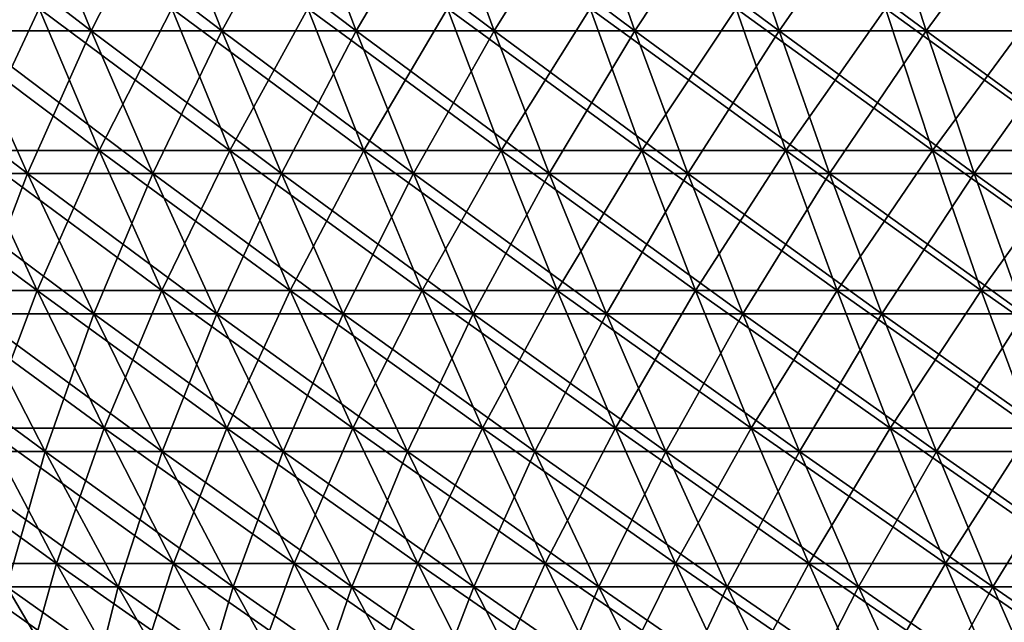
# Model space of a CAD drawing. Header units: millimetres. Extents: x -250 to 250, y 3898 to 4150.
# Tile 87 of 256: x -144 to -108, y 3997 to 4019. Entities that reach past the tile are written whole.
import ezdxf

# ---------------------------------------------------------------- set-up
doc = ezdxf.new("R2010")
doc.units = ezdxf.units.MM
doc.header["$LTSCALE"] = 5.599365
for name, color, linetype in [('2', 7, 'CONTINUOUS'), ('3', 7, 'CONTINUOUS'), ('4', 7, 'CONTINUOUS'), ('5', 7, 'CONTINUOUS')]:
    doc.layers.add(name, color=color, linetype=linetype)

msp = doc.modelspace()

# ---------------------------------------------------------------- linework, layer by layer
at = {"layer": '2', "color": 251, "linetype": 'Continuous', "true_color": 0x504f50}
for points in [[(-143.702, 4019.611, -157.634), (-146.178, 4014.332, -150.751), (-148.488, 4019.611, -153.133), (-143.702, 4019.611, -157.634)], [(-141.467, 4014.332, -155.181), (-146.178, 4014.332, -150.751), (-143.702, 4019.611, -157.634), (-141.467, 4014.332, -155.181)], [(-138.779, 4019.611, -161.984), (-141.467, 4014.332, -155.181), (-143.702, 4019.611, -157.634), (-138.779, 4019.611, -161.984)], [(-136.621, 4014.332, -159.464), (-141.467, 4014.332, -155.181), (-138.779, 4019.611, -161.984), (-136.621, 4014.332, -159.464)], [(-133.725, 4019.611, -166.181), (-136.621, 4014.332, -159.464), (-138.779, 4019.611, -161.984), (-133.725, 4019.611, -166.181)], [(-131.645, 4014.332, -163.596), (-136.621, 4014.332, -159.464), (-133.725, 4019.611, -166.181), (-131.645, 4014.332, -163.596)], [(-128.544, 4019.611, -170.22), (-131.645, 4014.332, -163.596), (-133.725, 4019.611, -166.181), (-128.544, 4019.611, -170.22)], [(-126.545, 4014.332, -167.572), (-131.645, 4014.332, -163.596), (-128.544, 4019.611, -170.22), (-126.545, 4014.332, -167.572)], [(-123.241, 4019.611, -174.098), (-126.545, 4014.332, -167.572), (-128.544, 4019.611, -170.22), (-123.241, 4019.611, -174.098)], [(-121.324, 4014.332, -171.39), (-126.545, 4014.332, -167.572), (-123.241, 4019.611, -174.098), (-121.324, 4014.332, -171.39)], [(-117.822, 4019.611, -177.811), (-121.324, 4014.332, -171.39), (-123.241, 4019.611, -174.098), (-117.822, 4019.611, -177.811)], [(-115.989, 4014.332, -175.045), (-121.324, 4014.332, -171.39), (-117.822, 4019.611, -177.811), (-115.989, 4014.332, -175.045)], [(-112.29, 4019.611, -181.355), (-115.989, 4014.332, -175.045), (-117.822, 4019.611, -177.811), (-112.29, 4019.611, -181.355)], [(-110.543, 4014.332, -178.534), (-115.989, 4014.332, -175.045), (-112.29, 4019.611, -181.355), (-110.543, 4014.332, -178.534)], [(-106.652, 4019.611, -184.727), (-110.543, 4014.332, -178.534), (-112.29, 4019.611, -181.355), (-106.652, 4019.611, -184.727)], [(-104.993, 4014.332, -181.853), (-110.543, 4014.332, -178.534), (-106.652, 4019.611, -184.727), (-104.993, 4014.332, -181.853)], [(-143.778, 4009.137, -148.276), (-148.276, 4009.137, -143.778), (-146.178, 4014.332, -150.751), (-143.778, 4009.137, -148.276)], [(-141.467, 4014.332, -155.181), (-143.778, 4009.137, -148.276), (-146.178, 4014.332, -150.751), (-141.467, 4014.332, -155.181)], [(-139.143, 4009.137, -152.633), (-143.778, 4009.137, -148.276), (-141.467, 4014.332, -155.181), (-139.143, 4009.137, -152.633)], [(-136.621, 4014.332, -159.464), (-139.143, 4009.137, -152.633), (-141.467, 4014.332, -155.181), (-136.621, 4014.332, -159.464)], [(-134.377, 4009.137, -156.845), (-139.143, 4009.137, -152.633), (-136.621, 4014.332, -159.464), (-134.377, 4009.137, -156.845)], [(-131.645, 4014.332, -163.596), (-134.377, 4009.137, -156.845), (-136.621, 4014.332, -159.464), (-131.645, 4014.332, -163.596)], [(-129.483, 4009.137, -160.909), (-134.377, 4009.137, -156.845), (-131.645, 4014.332, -163.596), (-129.483, 4009.137, -160.909)], [(-126.545, 4014.332, -167.572), (-129.483, 4009.137, -160.909), (-131.645, 4014.332, -163.596), (-126.545, 4014.332, -167.572)], [(-124.467, 4009.137, -164.82), (-129.483, 4009.137, -160.909), (-126.545, 4014.332, -167.572), (-124.467, 4009.137, -164.82)], [(-121.324, 4014.332, -171.39), (-124.467, 4009.137, -164.82), (-126.545, 4014.332, -167.572), (-121.324, 4014.332, -171.39)], [(-119.332, 4009.137, -168.575), (-124.467, 4009.137, -164.82), (-121.324, 4014.332, -171.39), (-119.332, 4009.137, -168.575)], [(-115.989, 4014.332, -175.045), (-119.332, 4009.137, -168.575), (-121.324, 4014.332, -171.39), (-115.989, 4014.332, -175.045)], [(-114.084, 4009.137, -172.17), (-119.332, 4009.137, -168.575), (-115.989, 4014.332, -175.045), (-114.084, 4009.137, -172.17)], [(-110.543, 4014.332, -178.534), (-114.084, 4009.137, -172.17), (-115.989, 4014.332, -175.045), (-110.543, 4014.332, -178.534)], [(-108.728, 4009.137, -175.602), (-114.084, 4009.137, -172.17), (-110.543, 4014.332, -178.534), (-108.728, 4009.137, -175.602)], [(-104.993, 4014.332, -181.853), (-108.728, 4009.137, -175.602), (-110.543, 4014.332, -178.534), (-104.993, 4014.332, -181.853)], [(-103.269, 4009.137, -178.867), (-108.728, 4009.137, -175.602), (-104.993, 4014.332, -181.853), (-103.269, 4009.137, -178.867)], [(-143.778, 4009.137, -148.276), (-145.708, 4004.03, -141.287), (-148.276, 4009.137, -143.778), (-143.778, 4009.137, -148.276)], [(-141.287, 4004.03, -145.708), (-145.708, 4004.03, -141.287), (-143.778, 4009.137, -148.276), (-141.287, 4004.03, -145.708)], [(-139.143, 4009.137, -152.633), (-141.287, 4004.03, -145.708), (-143.778, 4009.137, -148.276), (-139.143, 4009.137, -152.633)], [(-136.733, 4004.03, -149.989), (-141.287, 4004.03, -145.708), (-139.143, 4009.137, -152.633), (-136.733, 4004.03, -149.989)], [(-134.377, 4009.137, -156.845), (-136.733, 4004.03, -149.989), (-139.143, 4009.137, -152.633), (-134.377, 4009.137, -156.845)], [(-132.05, 4004.03, -154.129), (-136.733, 4004.03, -149.989), (-134.377, 4009.137, -156.845), (-132.05, 4004.03, -154.129)], [(-129.483, 4009.137, -160.909), (-132.05, 4004.03, -154.129), (-134.377, 4009.137, -156.845), (-129.483, 4009.137, -160.909)], [(-127.241, 4004.03, -158.122), (-132.05, 4004.03, -154.129), (-129.483, 4009.137, -160.909), (-127.241, 4004.03, -158.122)], [(-124.467, 4009.137, -164.82), (-127.241, 4004.03, -158.122), (-129.483, 4009.137, -160.909), (-124.467, 4009.137, -164.82)], [(-122.311, 4004.03, -161.966), (-127.241, 4004.03, -158.122), (-124.467, 4009.137, -164.82), (-122.311, 4004.03, -161.966)], [(-119.332, 4009.137, -168.575), (-122.311, 4004.03, -161.966), (-124.467, 4009.137, -164.82), (-119.332, 4009.137, -168.575)], [(-117.265, 4004.03, -165.655), (-122.311, 4004.03, -161.966), (-119.332, 4009.137, -168.575), (-117.265, 4004.03, -165.655)], [(-114.084, 4009.137, -172.17), (-117.265, 4004.03, -165.655), (-119.332, 4009.137, -168.575), (-114.084, 4009.137, -172.17)], [(-112.108, 4004.03, -169.188), (-117.265, 4004.03, -165.655), (-114.084, 4009.137, -172.17), (-112.108, 4004.03, -169.188)], [(-108.728, 4009.137, -175.602), (-112.108, 4004.03, -169.188), (-114.084, 4009.137, -172.17), (-108.728, 4009.137, -175.602)], [(-106.845, 4004.03, -172.56), (-112.108, 4004.03, -169.188), (-108.728, 4009.137, -175.602), (-106.845, 4004.03, -172.56)], [(-103.269, 4009.137, -178.867), (-106.845, 4004.03, -172.56), (-108.728, 4009.137, -175.602), (-103.269, 4009.137, -178.867)], [(-143.049, 3999.014, -138.709), (-147.253, 3999.014, -134.238), (-145.708, 4004.03, -141.287), (-143.049, 3999.014, -138.709)], [(-141.287, 4004.03, -145.708), (-143.049, 3999.014, -138.709), (-145.708, 4004.03, -141.287), (-141.287, 4004.03, -145.708)], [(-138.709, 3999.014, -143.049), (-143.049, 3999.014, -138.709), (-141.287, 4004.03, -145.708), (-138.709, 3999.014, -143.049)], [(-136.733, 4004.03, -149.989), (-138.709, 3999.014, -143.049), (-141.287, 4004.03, -145.708), (-136.733, 4004.03, -149.989)], [(-134.238, 3999.014, -147.253), (-138.709, 3999.014, -143.049), (-136.733, 4004.03, -149.989), (-134.238, 3999.014, -147.253)], [(-132.05, 4004.03, -154.129), (-134.238, 3999.014, -147.253), (-136.733, 4004.03, -149.989), (-132.05, 4004.03, -154.129)], [(-129.64, 3999.014, -151.317), (-134.238, 3999.014, -147.253), (-132.05, 4004.03, -154.129), (-129.64, 3999.014, -151.317)], [(-127.241, 4004.03, -158.122), (-129.64, 3999.014, -151.317), (-132.05, 4004.03, -154.129), (-127.241, 4004.03, -158.122)], [(-124.919, 3999.014, -155.237), (-129.64, 3999.014, -151.317), (-127.241, 4004.03, -158.122), (-124.919, 3999.014, -155.237)], [(-122.311, 4004.03, -161.966), (-124.919, 3999.014, -155.237), (-127.241, 4004.03, -158.122), (-122.311, 4004.03, -161.966)], [(-120.079, 3999.014, -159.01), (-124.919, 3999.014, -155.237), (-122.311, 4004.03, -161.966), (-120.079, 3999.014, -159.01)], [(-117.265, 4004.03, -165.655), (-120.079, 3999.014, -159.01), (-122.311, 4004.03, -161.966), (-117.265, 4004.03, -165.655)], [(-115.125, 3999.014, -162.633), (-120.079, 3999.014, -159.01), (-117.265, 4004.03, -165.655), (-115.125, 3999.014, -162.633)], [(-112.108, 4004.03, -169.188), (-115.125, 3999.014, -162.633), (-117.265, 4004.03, -165.655), (-112.108, 4004.03, -169.188)], [(-110.062, 3999.014, -166.101), (-115.125, 3999.014, -162.633), (-112.108, 4004.03, -169.188), (-110.062, 3999.014, -166.101)], [(-106.845, 4004.03, -172.56), (-110.062, 3999.014, -166.101), (-112.108, 4004.03, -169.188), (-106.845, 4004.03, -172.56)], [(-104.895, 3999.014, -169.412), (-110.062, 3999.014, -166.101), (-106.845, 4004.03, -172.56), (-104.895, 3999.014, -169.412)], [(-143.049, 3999.014, -138.709), (-144.424, 3994.092, -131.66), (-147.253, 3999.014, -134.238), (-143.049, 3999.014, -138.709)], [(-140.301, 3994.092, -136.045), (-144.424, 3994.092, -131.66), (-143.049, 3999.014, -138.709), (-140.301, 3994.092, -136.045)], [(-138.709, 3999.014, -143.049), (-140.301, 3994.092, -136.045), (-143.049, 3999.014, -138.709), (-138.709, 3999.014, -143.049)], [(-136.045, 3994.092, -140.301), (-140.301, 3994.092, -136.045), (-138.709, 3999.014, -143.049), (-136.045, 3994.092, -140.301)], [(-134.238, 3999.014, -147.253), (-136.045, 3994.092, -140.301), (-138.709, 3999.014, -143.049), (-134.238, 3999.014, -147.253)], [(-131.66, 3994.092, -144.424), (-136.045, 3994.092, -140.301), (-134.238, 3999.014, -147.253), (-131.66, 3994.092, -144.424)], [(-129.64, 3999.014, -151.317), (-131.66, 3994.092, -144.424), (-134.238, 3999.014, -147.253), (-129.64, 3999.014, -151.317)], [(-127.15, 3994.092, -148.41), (-131.66, 3994.092, -144.424), (-129.64, 3999.014, -151.317), (-127.15, 3994.092, -148.41)], [(-124.919, 3999.014, -155.237), (-127.15, 3994.092, -148.41), (-129.64, 3999.014, -151.317), (-124.919, 3999.014, -155.237)], [(-122.519, 3994.092, -152.255), (-127.15, 3994.092, -148.41), (-124.919, 3999.014, -155.237), (-122.519, 3994.092, -152.255)], [(-120.079, 3999.014, -159.01), (-122.519, 3994.092, -152.255), (-124.919, 3999.014, -155.237), (-120.079, 3999.014, -159.01)], [(-117.773, 3994.092, -155.956), (-122.519, 3994.092, -152.255), (-120.079, 3999.014, -159.01), (-117.773, 3994.092, -155.956)], [(-115.125, 3999.014, -162.633), (-117.773, 3994.092, -155.956), (-120.079, 3999.014, -159.01), (-115.125, 3999.014, -162.633)], [(-112.914, 3994.092, -159.509), (-117.773, 3994.092, -155.956), (-115.125, 3999.014, -162.633), (-112.914, 3994.092, -159.509)], [(-110.062, 3999.014, -166.101), (-112.914, 3994.092, -159.509), (-115.125, 3999.014, -162.633), (-110.062, 3999.014, -166.101)], [(-107.948, 3994.092, -162.91), (-112.914, 3994.092, -159.509), (-110.062, 3999.014, -166.101), (-107.948, 3994.092, -162.91)], [(-104.895, 3999.014, -169.412), (-107.948, 3994.092, -162.91), (-110.062, 3999.014, -166.101), (-104.895, 3999.014, -169.412)], [(-102.88, 3994.092, -166.158), (-107.948, 3994.092, -162.91), (-104.895, 3999.014, -169.412), (-102.88, 3994.092, -166.158)]]:
    msp.add_3dface(points, dxfattribs=at)
at = {"layer": '3', "color": 251, "linetype": 'Continuous', "true_color": 0x504f50}
for points in [[(-146.178, 4014.332, 150.751), (-141.467, 4014.332, 155.181), (-148.488, 4019.611, 153.133), (-146.178, 4014.332, 150.751)], [(-148.488, 4019.611, 153.133), (-141.467, 4014.332, 155.181), (-143.702, 4019.611, 157.634), (-148.488, 4019.611, 153.133)], [(-141.467, 4014.332, 155.181), (-136.621, 4014.332, 159.464), (-143.702, 4019.611, 157.634), (-141.467, 4014.332, 155.181)], [(-143.702, 4019.611, 157.634), (-136.621, 4014.332, 159.464), (-138.779, 4019.611, 161.984), (-143.702, 4019.611, 157.634)], [(-136.621, 4014.332, 159.464), (-131.645, 4014.332, 163.596), (-138.779, 4019.611, 161.984), (-136.621, 4014.332, 159.464)], [(-138.779, 4019.611, 161.984), (-131.645, 4014.332, 163.596), (-133.725, 4019.611, 166.181), (-138.779, 4019.611, 161.984)], [(-131.645, 4014.332, 163.596), (-126.545, 4014.332, 167.572), (-133.725, 4019.611, 166.181), (-131.645, 4014.332, 163.596)], [(-133.725, 4019.611, 166.181), (-126.545, 4014.332, 167.572), (-128.544, 4019.611, 170.22), (-133.725, 4019.611, 166.181)], [(-126.545, 4014.332, 167.572), (-121.324, 4014.332, 171.39), (-128.544, 4019.611, 170.22), (-126.545, 4014.332, 167.572)], [(-128.544, 4019.611, 170.22), (-121.324, 4014.332, 171.39), (-123.241, 4019.611, 174.098), (-128.544, 4019.611, 170.22)], [(-121.324, 4014.332, 171.39), (-115.989, 4014.332, 175.045), (-123.241, 4019.611, 174.098), (-121.324, 4014.332, 171.39)], [(-123.241, 4019.611, 174.098), (-115.989, 4014.332, 175.045), (-117.822, 4019.611, 177.811), (-123.241, 4019.611, 174.098)], [(-115.989, 4014.332, 175.045), (-110.543, 4014.332, 178.534), (-117.822, 4019.611, 177.811), (-115.989, 4014.332, 175.045)], [(-117.822, 4019.611, 177.811), (-110.543, 4014.332, 178.534), (-112.29, 4019.611, 181.355), (-117.822, 4019.611, 177.811)], [(-110.543, 4014.332, 178.534), (-104.993, 4014.332, 181.853), (-112.29, 4019.611, 181.355), (-110.543, 4014.332, 178.534)], [(-112.29, 4019.611, 181.355), (-104.993, 4014.332, 181.853), (-106.652, 4019.611, 184.727), (-112.29, 4019.611, 181.355)], [(-148.276, 4009.137, 143.778), (-143.778, 4009.137, 148.276), (-150.751, 4014.332, 146.178), (-148.276, 4009.137, 143.778)], [(-150.751, 4014.332, 146.178), (-143.778, 4009.137, 148.276), (-146.178, 4014.332, 150.751), (-150.751, 4014.332, 146.178)], [(-143.778, 4009.137, 148.276), (-139.143, 4009.137, 152.633), (-146.178, 4014.332, 150.751), (-143.778, 4009.137, 148.276)], [(-146.178, 4014.332, 150.751), (-139.143, 4009.137, 152.633), (-141.467, 4014.332, 155.181), (-146.178, 4014.332, 150.751)], [(-139.143, 4009.137, 152.633), (-134.377, 4009.137, 156.845), (-141.467, 4014.332, 155.181), (-139.143, 4009.137, 152.633)], [(-141.467, 4014.332, 155.181), (-134.377, 4009.137, 156.845), (-136.621, 4014.332, 159.464), (-141.467, 4014.332, 155.181)], [(-134.377, 4009.137, 156.845), (-129.483, 4009.137, 160.909), (-136.621, 4014.332, 159.464), (-134.377, 4009.137, 156.845)], [(-136.621, 4014.332, 159.464), (-129.483, 4009.137, 160.909), (-131.645, 4014.332, 163.596), (-136.621, 4014.332, 159.464)], [(-129.483, 4009.137, 160.909), (-124.467, 4009.137, 164.82), (-131.645, 4014.332, 163.596), (-129.483, 4009.137, 160.909)], [(-131.645, 4014.332, 163.596), (-124.467, 4009.137, 164.82), (-126.545, 4014.332, 167.572), (-131.645, 4014.332, 163.596)], [(-124.467, 4009.137, 164.82), (-119.332, 4009.137, 168.575), (-126.545, 4014.332, 167.572), (-124.467, 4009.137, 164.82)], [(-126.545, 4014.332, 167.572), (-119.332, 4009.137, 168.575), (-121.324, 4014.332, 171.39), (-126.545, 4014.332, 167.572)], [(-119.332, 4009.137, 168.575), (-114.084, 4009.137, 172.17), (-121.324, 4014.332, 171.39), (-119.332, 4009.137, 168.575)], [(-121.324, 4014.332, 171.39), (-114.084, 4009.137, 172.17), (-115.989, 4014.332, 175.045), (-121.324, 4014.332, 171.39)], [(-114.084, 4009.137, 172.17), (-108.728, 4009.137, 175.602), (-115.989, 4014.332, 175.045), (-114.084, 4009.137, 172.17)], [(-115.989, 4014.332, 175.045), (-108.728, 4009.137, 175.602), (-110.543, 4014.332, 178.534), (-115.989, 4014.332, 175.045)], [(-108.728, 4009.137, 175.602), (-103.269, 4009.137, 178.867), (-110.543, 4014.332, 178.534), (-108.728, 4009.137, 175.602)], [(-110.543, 4014.332, 178.534), (-103.269, 4009.137, 178.867), (-104.993, 4014.332, 181.853), (-110.543, 4014.332, 178.534)], [(-145.708, 4004.03, 141.287), (-141.287, 4004.03, 145.708), (-148.276, 4009.137, 143.778), (-145.708, 4004.03, 141.287)], [(-148.276, 4009.137, 143.778), (-141.287, 4004.03, 145.708), (-143.778, 4009.137, 148.276), (-148.276, 4009.137, 143.778)], [(-141.287, 4004.03, 145.708), (-136.733, 4004.03, 149.989), (-143.778, 4009.137, 148.276), (-141.287, 4004.03, 145.708)], [(-143.778, 4009.137, 148.276), (-136.733, 4004.03, 149.989), (-139.143, 4009.137, 152.633), (-143.778, 4009.137, 148.276)], [(-136.733, 4004.03, 149.989), (-132.05, 4004.03, 154.129), (-139.143, 4009.137, 152.633), (-136.733, 4004.03, 149.989)], [(-139.143, 4009.137, 152.633), (-132.05, 4004.03, 154.129), (-134.377, 4009.137, 156.845), (-139.143, 4009.137, 152.633)], [(-132.05, 4004.03, 154.129), (-127.241, 4004.03, 158.122), (-134.377, 4009.137, 156.845), (-132.05, 4004.03, 154.129)], [(-134.377, 4009.137, 156.845), (-127.241, 4004.03, 158.122), (-129.483, 4009.137, 160.909), (-134.377, 4009.137, 156.845)], [(-127.241, 4004.03, 158.122), (-122.311, 4004.03, 161.966), (-129.483, 4009.137, 160.909), (-127.241, 4004.03, 158.122)], [(-129.483, 4009.137, 160.909), (-122.311, 4004.03, 161.966), (-124.467, 4009.137, 164.82), (-129.483, 4009.137, 160.909)], [(-122.311, 4004.03, 161.966), (-117.265, 4004.03, 165.655), (-124.467, 4009.137, 164.82), (-122.311, 4004.03, 161.966)], [(-124.467, 4009.137, 164.82), (-117.265, 4004.03, 165.655), (-119.332, 4009.137, 168.575), (-124.467, 4009.137, 164.82)], [(-117.265, 4004.03, 165.655), (-112.108, 4004.03, 169.188), (-119.332, 4009.137, 168.575), (-117.265, 4004.03, 165.655)], [(-119.332, 4009.137, 168.575), (-112.108, 4004.03, 169.188), (-114.084, 4009.137, 172.17), (-119.332, 4009.137, 168.575)], [(-112.108, 4004.03, 169.188), (-106.845, 4004.03, 172.56), (-114.084, 4009.137, 172.17), (-112.108, 4004.03, 169.188)], [(-114.084, 4009.137, 172.17), (-106.845, 4004.03, 172.56), (-108.728, 4009.137, 175.602), (-114.084, 4009.137, 172.17)], [(-106.845, 4004.03, 172.56), (-101.48, 4004.03, 175.769), (-108.728, 4009.137, 175.602), (-106.845, 4004.03, 172.56)], [(-108.728, 4009.137, 175.602), (-101.48, 4004.03, 175.769), (-103.269, 4009.137, 178.867), (-108.728, 4009.137, 175.602)], [(-147.253, 3999.014, 134.238), (-143.049, 3999.014, 138.709), (-149.989, 4004.03, 136.733), (-147.253, 3999.014, 134.238)], [(-149.989, 4004.03, 136.733), (-143.049, 3999.014, 138.709), (-145.708, 4004.03, 141.287), (-149.989, 4004.03, 136.733)], [(-143.049, 3999.014, 138.709), (-138.709, 3999.014, 143.049), (-145.708, 4004.03, 141.287), (-143.049, 3999.014, 138.709)], [(-145.708, 4004.03, 141.287), (-138.709, 3999.014, 143.049), (-141.287, 4004.03, 145.708), (-145.708, 4004.03, 141.287)], [(-138.709, 3999.014, 143.049), (-134.238, 3999.014, 147.253), (-141.287, 4004.03, 145.708), (-138.709, 3999.014, 143.049)], [(-141.287, 4004.03, 145.708), (-134.238, 3999.014, 147.253), (-136.733, 4004.03, 149.989), (-141.287, 4004.03, 145.708)], [(-134.238, 3999.014, 147.253), (-129.64, 3999.014, 151.317), (-136.733, 4004.03, 149.989), (-134.238, 3999.014, 147.253)], [(-136.733, 4004.03, 149.989), (-129.64, 3999.014, 151.317), (-132.05, 4004.03, 154.129), (-136.733, 4004.03, 149.989)], [(-129.64, 3999.014, 151.317), (-124.919, 3999.014, 155.237), (-132.05, 4004.03, 154.129), (-129.64, 3999.014, 151.317)], [(-132.05, 4004.03, 154.129), (-124.919, 3999.014, 155.237), (-127.241, 4004.03, 158.122), (-132.05, 4004.03, 154.129)], [(-124.919, 3999.014, 155.237), (-120.079, 3999.014, 159.01), (-127.241, 4004.03, 158.122), (-124.919, 3999.014, 155.237)], [(-127.241, 4004.03, 158.122), (-120.079, 3999.014, 159.01), (-122.311, 4004.03, 161.966), (-127.241, 4004.03, 158.122)], [(-120.079, 3999.014, 159.01), (-115.125, 3999.014, 162.633), (-122.311, 4004.03, 161.966), (-120.079, 3999.014, 159.01)], [(-122.311, 4004.03, 161.966), (-115.125, 3999.014, 162.633), (-117.265, 4004.03, 165.655), (-122.311, 4004.03, 161.966)], [(-115.125, 3999.014, 162.633), (-110.062, 3999.014, 166.101), (-117.265, 4004.03, 165.655), (-115.125, 3999.014, 162.633)], [(-117.265, 4004.03, 165.655), (-110.062, 3999.014, 166.101), (-112.108, 4004.03, 169.188), (-117.265, 4004.03, 165.655)], [(-110.062, 3999.014, 166.101), (-104.895, 3999.014, 169.412), (-112.108, 4004.03, 169.188), (-110.062, 3999.014, 166.101)], [(-112.108, 4004.03, 169.188), (-104.895, 3999.014, 169.412), (-106.845, 4004.03, 172.56), (-112.108, 4004.03, 169.188)], [(-144.424, 3994.092, 131.66), (-140.301, 3994.092, 136.045), (-147.253, 3999.014, 134.238), (-144.424, 3994.092, 131.66)], [(-147.253, 3999.014, 134.238), (-140.301, 3994.092, 136.045), (-143.049, 3999.014, 138.709), (-147.253, 3999.014, 134.238)], [(-140.301, 3994.092, 136.045), (-136.045, 3994.092, 140.301), (-143.049, 3999.014, 138.709), (-140.301, 3994.092, 136.045)], [(-143.049, 3999.014, 138.709), (-136.045, 3994.092, 140.301), (-138.709, 3999.014, 143.049), (-143.049, 3999.014, 138.709)], [(-136.045, 3994.092, 140.301), (-131.66, 3994.092, 144.424), (-138.709, 3999.014, 143.049), (-136.045, 3994.092, 140.301)], [(-138.709, 3999.014, 143.049), (-131.66, 3994.092, 144.424), (-134.238, 3999.014, 147.253), (-138.709, 3999.014, 143.049)], [(-131.66, 3994.092, 144.424), (-127.15, 3994.092, 148.41), (-134.238, 3999.014, 147.253), (-131.66, 3994.092, 144.424)], [(-134.238, 3999.014, 147.253), (-127.15, 3994.092, 148.41), (-129.64, 3999.014, 151.317), (-134.238, 3999.014, 147.253)], [(-127.15, 3994.092, 148.41), (-122.519, 3994.092, 152.255), (-129.64, 3999.014, 151.317), (-127.15, 3994.092, 148.41)], [(-129.64, 3999.014, 151.317), (-122.519, 3994.092, 152.255), (-124.919, 3999.014, 155.237), (-129.64, 3999.014, 151.317)], [(-122.519, 3994.092, 152.255), (-117.773, 3994.092, 155.956), (-124.919, 3999.014, 155.237), (-122.519, 3994.092, 152.255)], [(-124.919, 3999.014, 155.237), (-117.773, 3994.092, 155.956), (-120.079, 3999.014, 159.01), (-124.919, 3999.014, 155.237)], [(-117.773, 3994.092, 155.956), (-112.914, 3994.092, 159.509), (-120.079, 3999.014, 159.01), (-117.773, 3994.092, 155.956)], [(-120.079, 3999.014, 159.01), (-112.914, 3994.092, 159.509), (-115.125, 3999.014, 162.633), (-120.079, 3999.014, 159.01)], [(-112.914, 3994.092, 159.509), (-107.948, 3994.092, 162.91), (-115.125, 3999.014, 162.633), (-112.914, 3994.092, 159.509)], [(-115.125, 3999.014, 162.633), (-107.948, 3994.092, 162.91), (-110.062, 3999.014, 166.101), (-115.125, 3999.014, 162.633)], [(-107.948, 3994.092, 162.91), (-102.88, 3994.092, 166.158), (-110.062, 3999.014, 166.101), (-107.948, 3994.092, 162.91)], [(-110.062, 3999.014, 166.101), (-102.88, 3994.092, 166.158), (-104.895, 3999.014, 169.412), (-110.062, 3999.014, 166.101)]]:
    msp.add_3dface(points, dxfattribs=at)
at = {"layer": '4', "color": 155, "linetype": 'Continuous', "true_color": 0x4a708c}
for points in [[(-143.965, 4024.147, 157.922), (-146.491, 4018.772, 151.074), (-148.759, 4024.147, 153.413), (-143.965, 4024.147, 157.922)], [(-141.769, 4018.772, 155.514), (-146.491, 4018.772, 151.074), (-143.965, 4024.147, 157.922), (-141.769, 4018.772, 155.514)], [(-139.033, 4024.147, 162.28), (-141.769, 4018.772, 155.514), (-143.965, 4024.147, 157.922), (-139.033, 4024.147, 162.28)], [(-136.913, 4018.772, 159.806), (-141.769, 4018.772, 155.514), (-139.033, 4024.147, 162.28), (-136.913, 4018.772, 159.806)], [(-133.97, 4024.147, 166.485), (-136.913, 4018.772, 159.806), (-139.033, 4024.147, 162.28), (-133.97, 4024.147, 166.485)], [(-131.927, 4018.772, 163.946), (-136.913, 4018.772, 159.806), (-133.97, 4024.147, 166.485), (-131.927, 4018.772, 163.946)], [(-128.779, 4024.147, 170.531), (-131.927, 4018.772, 163.946), (-133.97, 4024.147, 166.485), (-128.779, 4024.147, 170.531)], [(-126.816, 4018.772, 167.931), (-131.927, 4018.772, 163.946), (-128.779, 4024.147, 170.531), (-126.816, 4018.772, 167.931)], [(-123.467, 4024.147, 174.416), (-126.816, 4018.772, 167.931), (-128.779, 4024.147, 170.531), (-123.467, 4024.147, 174.416)], [(-121.584, 4018.772, 171.757), (-126.816, 4018.772, 167.931), (-123.467, 4024.147, 174.416), (-121.584, 4018.772, 171.757)], [(-118.037, 4024.147, 178.136), (-121.584, 4018.772, 171.757), (-123.467, 4024.147, 174.416), (-118.037, 4024.147, 178.136)], [(-116.237, 4018.772, 175.42), (-121.584, 4018.772, 171.757), (-118.037, 4024.147, 178.136), (-116.237, 4018.772, 175.42)], [(-112.495, 4024.147, 181.686), (-116.237, 4018.772, 175.42), (-118.037, 4024.147, 178.136), (-112.495, 4024.147, 181.686)], [(-110.78, 4018.772, 178.916), (-116.237, 4018.772, 175.42), (-112.495, 4024.147, 181.686), (-110.78, 4018.772, 178.916)], [(-106.847, 4024.147, 185.064), (-110.78, 4018.772, 178.916), (-112.495, 4024.147, 181.686), (-106.847, 4024.147, 185.064)], [(-105.218, 4018.772, 182.243), (-110.78, 4018.772, 178.916), (-106.847, 4024.147, 185.064), (-105.218, 4018.772, 182.243)], [(-144.129, 4013.481, 148.638), (-148.638, 4013.481, 144.129), (-146.491, 4018.772, 151.074), (-144.129, 4013.481, 148.638)], [(-141.769, 4018.772, 155.514), (-144.129, 4013.481, 148.638), (-146.491, 4018.772, 151.074), (-141.769, 4018.772, 155.514)], [(-139.483, 4013.481, 153.006), (-144.129, 4013.481, 148.638), (-141.769, 4018.772, 155.514), (-139.483, 4013.481, 153.006)], [(-136.913, 4018.772, 159.806), (-139.483, 4013.481, 153.006), (-141.769, 4018.772, 155.514), (-136.913, 4018.772, 159.806)], [(-134.705, 4013.481, 157.229), (-139.483, 4013.481, 153.006), (-136.913, 4018.772, 159.806), (-134.705, 4013.481, 157.229)], [(-131.927, 4018.772, 163.946), (-134.705, 4013.481, 157.229), (-136.913, 4018.772, 159.806), (-131.927, 4018.772, 163.946)], [(-129.8, 4013.481, 161.302), (-134.705, 4013.481, 157.229), (-131.927, 4018.772, 163.946), (-129.8, 4013.481, 161.302)], [(-126.816, 4018.772, 167.931), (-129.8, 4013.481, 161.302), (-131.927, 4018.772, 163.946), (-126.816, 4018.772, 167.931)], [(-124.771, 4013.481, 165.223), (-129.8, 4013.481, 161.302), (-126.816, 4018.772, 167.931), (-124.771, 4013.481, 165.223)], [(-121.584, 4018.772, 171.757), (-124.771, 4013.481, 165.223), (-126.816, 4018.772, 167.931), (-121.584, 4018.772, 171.757)], [(-119.624, 4013.481, 168.987), (-124.771, 4013.481, 165.223), (-121.584, 4018.772, 171.757), (-119.624, 4013.481, 168.987)], [(-116.237, 4018.772, 175.42), (-119.624, 4013.481, 168.987), (-121.584, 4018.772, 171.757), (-116.237, 4018.772, 175.42)], [(-114.363, 4013.481, 172.591), (-119.624, 4013.481, 168.987), (-116.237, 4018.772, 175.42), (-114.363, 4013.481, 172.591)], [(-110.78, 4018.772, 178.916), (-114.363, 4013.481, 172.591), (-116.237, 4018.772, 175.42), (-110.78, 4018.772, 178.916)], [(-108.994, 4013.481, 176.031), (-114.363, 4013.481, 172.591), (-110.78, 4018.772, 178.916), (-108.994, 4013.481, 176.031)], [(-105.218, 4018.772, 182.243), (-108.994, 4013.481, 176.031), (-110.78, 4018.772, 178.916), (-105.218, 4018.772, 182.243)], [(-103.521, 4013.481, 179.304), (-108.994, 4013.481, 176.031), (-105.218, 4018.772, 182.243), (-103.521, 4013.481, 179.304)], [(-144.129, 4013.481, 148.638), (-146.106, 4008.277, 141.674), (-148.638, 4013.481, 144.129), (-144.129, 4013.481, 148.638)], [(-141.674, 4008.277, 146.106), (-146.106, 4008.277, 141.674), (-144.129, 4013.481, 148.638), (-141.674, 4008.277, 146.106)], [(-139.483, 4013.481, 153.006), (-141.674, 4008.277, 146.106), (-144.129, 4013.481, 148.638), (-139.483, 4013.481, 153.006)], [(-137.108, 4008.277, 150.4), (-141.674, 4008.277, 146.106), (-139.483, 4013.481, 153.006), (-137.108, 4008.277, 150.4)], [(-134.705, 4013.481, 157.229), (-137.108, 4008.277, 150.4), (-139.483, 4013.481, 153.006), (-134.705, 4013.481, 157.229)], [(-132.411, 4008.277, 154.551), (-137.108, 4008.277, 150.4), (-134.705, 4013.481, 157.229), (-132.411, 4008.277, 154.551)], [(-129.8, 4013.481, 161.302), (-132.411, 4008.277, 154.551), (-134.705, 4013.481, 157.229), (-129.8, 4013.481, 161.302)], [(-127.589, 4008.277, 158.555), (-132.411, 4008.277, 154.551), (-129.8, 4013.481, 161.302), (-127.589, 4008.277, 158.555)], [(-124.771, 4013.481, 165.223), (-127.589, 4008.277, 158.555), (-129.8, 4013.481, 161.302), (-124.771, 4013.481, 165.223)], [(-122.646, 4008.277, 162.409), (-127.589, 4008.277, 158.555), (-124.771, 4013.481, 165.223), (-122.646, 4008.277, 162.409)], [(-119.624, 4013.481, 168.987), (-122.646, 4008.277, 162.409), (-124.771, 4013.481, 165.223), (-119.624, 4013.481, 168.987)], [(-117.586, 4008.277, 166.109), (-122.646, 4008.277, 162.409), (-119.624, 4013.481, 168.987), (-117.586, 4008.277, 166.109)], [(-114.363, 4013.481, 172.591), (-117.586, 4008.277, 166.109), (-119.624, 4013.481, 168.987), (-114.363, 4013.481, 172.591)], [(-112.415, 4008.277, 169.651), (-117.586, 4008.277, 166.109), (-114.363, 4013.481, 172.591), (-112.415, 4008.277, 169.651)], [(-108.994, 4013.481, 176.031), (-112.415, 4008.277, 169.651), (-114.363, 4013.481, 172.591), (-108.994, 4013.481, 176.031)], [(-107.137, 4008.277, 173.033), (-112.415, 4008.277, 169.651), (-108.994, 4013.481, 176.031), (-107.137, 4008.277, 173.033)], [(-103.521, 4013.481, 179.304), (-107.137, 4008.277, 173.033), (-108.994, 4013.481, 176.031), (-103.521, 4013.481, 179.304)], [(-143.481, 4003.165, 139.128), (-147.697, 4003.165, 134.644), (-146.106, 4008.277, 141.674), (-143.481, 4003.165, 139.128)], [(-141.674, 4008.277, 146.106), (-143.481, 4003.165, 139.128), (-146.106, 4008.277, 141.674), (-141.674, 4008.277, 146.106)], [(-139.128, 4003.165, 143.481), (-143.481, 4003.165, 139.128), (-141.674, 4008.277, 146.106), (-139.128, 4003.165, 143.481)], [(-137.108, 4008.277, 150.4), (-139.128, 4003.165, 143.481), (-141.674, 4008.277, 146.106), (-137.108, 4008.277, 150.4)], [(-134.644, 4003.165, 147.697), (-139.128, 4003.165, 143.481), (-137.108, 4008.277, 150.4), (-134.644, 4003.165, 147.697)], [(-132.411, 4008.277, 154.551), (-134.644, 4003.165, 147.697), (-137.108, 4008.277, 150.4), (-132.411, 4008.277, 154.551)], [(-130.032, 4003.165, 151.774), (-134.644, 4003.165, 147.697), (-132.411, 4008.277, 154.551), (-130.032, 4003.165, 151.774)], [(-127.589, 4008.277, 158.555), (-130.032, 4003.165, 151.774), (-132.411, 4008.277, 154.551), (-127.589, 4008.277, 158.555)], [(-125.296, 4003.165, 155.706), (-130.032, 4003.165, 151.774), (-127.589, 4008.277, 158.555), (-125.296, 4003.165, 155.706)], [(-122.646, 4008.277, 162.409), (-125.296, 4003.165, 155.706), (-127.589, 4008.277, 158.555), (-122.646, 4008.277, 162.409)], [(-120.442, 4003.165, 159.491), (-125.296, 4003.165, 155.706), (-122.646, 4008.277, 162.409), (-120.442, 4003.165, 159.491)], [(-117.586, 4008.277, 166.109), (-120.442, 4003.165, 159.491), (-122.646, 4008.277, 162.409), (-117.586, 4008.277, 166.109)], [(-115.473, 4003.165, 163.124), (-120.442, 4003.165, 159.491), (-117.586, 4008.277, 166.109), (-115.473, 4003.165, 163.124)], [(-112.415, 4008.277, 169.651), (-115.473, 4003.165, 163.124), (-117.586, 4008.277, 166.109), (-112.415, 4008.277, 169.651)], [(-110.395, 4003.165, 166.603), (-115.473, 4003.165, 163.124), (-112.415, 4008.277, 169.651), (-110.395, 4003.165, 166.603)], [(-107.137, 4008.277, 173.033), (-110.395, 4003.165, 166.603), (-112.415, 4008.277, 169.651), (-107.137, 4008.277, 173.033)], [(-105.212, 4003.165, 169.923), (-110.395, 4003.165, 166.603), (-107.137, 4008.277, 173.033), (-105.212, 4003.165, 169.923)], [(-143.481, 4003.165, 139.128), (-144.9, 3998.147, 132.094), (-147.697, 4003.165, 134.644), (-143.481, 4003.165, 139.128)], [(-140.763, 3998.147, 136.493), (-144.9, 3998.147, 132.094), (-143.481, 4003.165, 139.128), (-140.763, 3998.147, 136.493)], [(-139.128, 4003.165, 143.481), (-140.763, 3998.147, 136.493), (-143.481, 4003.165, 139.128), (-139.128, 4003.165, 143.481)], [(-136.493, 3998.147, 140.763), (-140.763, 3998.147, 136.493), (-139.128, 4003.165, 143.481), (-136.493, 3998.147, 140.763)], [(-134.644, 4003.165, 147.697), (-136.493, 3998.147, 140.763), (-139.128, 4003.165, 143.481), (-134.644, 4003.165, 147.697)], [(-132.094, 3998.147, 144.9), (-136.493, 3998.147, 140.763), (-134.644, 4003.165, 147.697), (-132.094, 3998.147, 144.9)], [(-130.032, 4003.165, 151.774), (-132.094, 3998.147, 144.9), (-134.644, 4003.165, 147.697), (-130.032, 4003.165, 151.774)], [(-127.569, 3998.147, 148.899), (-132.094, 3998.147, 144.9), (-130.032, 4003.165, 151.774), (-127.569, 3998.147, 148.899)], [(-125.296, 4003.165, 155.706), (-127.569, 3998.147, 148.899), (-130.032, 4003.165, 151.774), (-125.296, 4003.165, 155.706)], [(-122.923, 3998.147, 152.757), (-127.569, 3998.147, 148.899), (-125.296, 4003.165, 155.706), (-122.923, 3998.147, 152.757)], [(-120.442, 4003.165, 159.491), (-122.923, 3998.147, 152.757), (-125.296, 4003.165, 155.706), (-120.442, 4003.165, 159.491)], [(-118.16, 3998.147, 156.47), (-122.923, 3998.147, 152.757), (-120.442, 4003.165, 159.491), (-118.16, 3998.147, 156.47)], [(-115.473, 4003.165, 163.124), (-118.16, 3998.147, 156.47), (-120.442, 4003.165, 159.491), (-115.473, 4003.165, 163.124)], [(-113.286, 3998.147, 160.034), (-118.16, 3998.147, 156.47), (-115.473, 4003.165, 163.124), (-113.286, 3998.147, 160.034)], [(-110.395, 4003.165, 166.603), (-113.286, 3998.147, 160.034), (-115.473, 4003.165, 163.124), (-110.395, 4003.165, 166.603)], [(-108.304, 3998.147, 163.447), (-113.286, 3998.147, 160.034), (-110.395, 4003.165, 166.603), (-108.304, 3998.147, 163.447)], [(-105.212, 4003.165, 169.923), (-108.304, 3998.147, 163.447), (-110.395, 4003.165, 166.603), (-105.212, 4003.165, 169.923)], [(-103.219, 3998.147, 166.705), (-108.304, 3998.147, 163.447), (-105.212, 4003.165, 169.923), (-103.219, 3998.147, 166.705)], [(-142.009, 3993.226, 129.458), (-145.928, 3993.226, 125.024), (-144.9, 3998.147, 132.094), (-142.009, 3993.226, 129.458)], [(-140.763, 3998.147, 136.493), (-142.009, 3993.226, 129.458), (-144.9, 3998.147, 132.094), (-140.763, 3998.147, 136.493)], [(-137.955, 3993.226, 133.77), (-142.009, 3993.226, 129.458), (-140.763, 3998.147, 136.493), (-137.955, 3993.226, 133.77)], [(-136.493, 3998.147, 140.763), (-137.955, 3993.226, 133.77), (-140.763, 3998.147, 136.493), (-136.493, 3998.147, 140.763)], [(-133.77, 3993.226, 137.955), (-137.955, 3993.226, 133.77), (-136.493, 3998.147, 140.763), (-133.77, 3993.226, 137.955)], [(-132.094, 3998.147, 144.9), (-133.77, 3993.226, 137.955), (-136.493, 3998.147, 140.763), (-132.094, 3998.147, 144.9)], [(-129.458, 3993.226, 142.009), (-133.77, 3993.226, 137.955), (-132.094, 3998.147, 144.9), (-129.458, 3993.226, 142.009)], [(-127.569, 3998.147, 148.899), (-129.458, 3993.226, 142.009), (-132.094, 3998.147, 144.9), (-127.569, 3998.147, 148.899)], [(-125.024, 3993.226, 145.928), (-129.458, 3993.226, 142.009), (-127.569, 3998.147, 148.899), (-125.024, 3993.226, 145.928)], [(-122.923, 3998.147, 152.757), (-125.024, 3993.226, 145.928), (-127.569, 3998.147, 148.899), (-122.923, 3998.147, 152.757)], [(-120.471, 3993.226, 149.709), (-125.024, 3993.226, 145.928), (-122.923, 3998.147, 152.757), (-120.471, 3993.226, 149.709)], [(-118.16, 3998.147, 156.47), (-120.471, 3993.226, 149.709), (-122.923, 3998.147, 152.757), (-118.16, 3998.147, 156.47)], [(-115.803, 3993.226, 153.348), (-120.471, 3993.226, 149.709), (-118.16, 3998.147, 156.47), (-115.803, 3993.226, 153.348)], [(-113.286, 3998.147, 160.034), (-115.803, 3993.226, 153.348), (-118.16, 3998.147, 156.47), (-113.286, 3998.147, 160.034)], [(-111.026, 3993.226, 156.842), (-115.803, 3993.226, 153.348), (-113.286, 3998.147, 160.034), (-111.026, 3993.226, 156.842)], [(-108.304, 3998.147, 163.447), (-111.026, 3993.226, 156.842), (-113.286, 3998.147, 160.034), (-108.304, 3998.147, 163.447)], [(-106.143, 3993.226, 160.186), (-111.026, 3993.226, 156.842), (-108.304, 3998.147, 163.447), (-106.143, 3993.226, 160.186)], [(-103.219, 3998.147, 166.705), (-106.143, 3993.226, 160.186), (-108.304, 3998.147, 163.447), (-103.219, 3998.147, 166.705)]]:
    msp.add_3dface(points, dxfattribs=at)
at = {"layer": '5', "color": 155, "linetype": 'Continuous', "true_color": 0x4a708c}
for points in [[(-146.491, 4018.772, -151.074), (-141.769, 4018.772, -155.514), (-148.759, 4024.147, -153.413), (-146.491, 4018.772, -151.074)], [(-148.759, 4024.147, -153.413), (-141.769, 4018.772, -155.514), (-143.965, 4024.147, -157.922), (-148.759, 4024.147, -153.413)], [(-141.769, 4018.772, -155.514), (-136.913, 4018.772, -159.806), (-143.965, 4024.147, -157.922), (-141.769, 4018.772, -155.514)], [(-143.965, 4024.147, -157.922), (-136.913, 4018.772, -159.806), (-139.033, 4024.147, -162.28), (-143.965, 4024.147, -157.922)], [(-136.913, 4018.772, -159.806), (-131.927, 4018.772, -163.946), (-139.033, 4024.147, -162.28), (-136.913, 4018.772, -159.806)], [(-139.033, 4024.147, -162.28), (-131.927, 4018.772, -163.946), (-133.97, 4024.147, -166.485), (-139.033, 4024.147, -162.28)], [(-131.927, 4018.772, -163.946), (-126.816, 4018.772, -167.931), (-133.97, 4024.147, -166.485), (-131.927, 4018.772, -163.946)], [(-133.97, 4024.147, -166.485), (-126.816, 4018.772, -167.931), (-128.779, 4024.147, -170.531), (-133.97, 4024.147, -166.485)], [(-126.816, 4018.772, -167.931), (-121.584, 4018.772, -171.757), (-128.779, 4024.147, -170.531), (-126.816, 4018.772, -167.931)], [(-128.779, 4024.147, -170.531), (-121.584, 4018.772, -171.757), (-123.467, 4024.147, -174.416), (-128.779, 4024.147, -170.531)], [(-121.584, 4018.772, -171.757), (-116.237, 4018.772, -175.42), (-123.467, 4024.147, -174.416), (-121.584, 4018.772, -171.757)], [(-123.467, 4024.147, -174.416), (-116.237, 4018.772, -175.42), (-118.037, 4024.147, -178.136), (-123.467, 4024.147, -174.416)], [(-116.237, 4018.772, -175.42), (-110.78, 4018.772, -178.916), (-118.037, 4024.147, -178.136), (-116.237, 4018.772, -175.42)], [(-118.037, 4024.147, -178.136), (-110.78, 4018.772, -178.916), (-112.495, 4024.147, -181.686), (-118.037, 4024.147, -178.136)], [(-110.78, 4018.772, -178.916), (-105.218, 4018.772, -182.243), (-112.495, 4024.147, -181.686), (-110.78, 4018.772, -178.916)], [(-112.495, 4024.147, -181.686), (-105.218, 4018.772, -182.243), (-106.847, 4024.147, -185.064), (-112.495, 4024.147, -181.686)], [(-148.638, 4013.481, -144.129), (-144.129, 4013.481, -148.638), (-151.074, 4018.772, -146.491), (-148.638, 4013.481, -144.129)], [(-151.074, 4018.772, -146.491), (-144.129, 4013.481, -148.638), (-146.491, 4018.772, -151.074), (-151.074, 4018.772, -146.491)], [(-144.129, 4013.481, -148.638), (-139.483, 4013.481, -153.006), (-146.491, 4018.772, -151.074), (-144.129, 4013.481, -148.638)], [(-146.491, 4018.772, -151.074), (-139.483, 4013.481, -153.006), (-141.769, 4018.772, -155.514), (-146.491, 4018.772, -151.074)], [(-139.483, 4013.481, -153.006), (-134.705, 4013.481, -157.229), (-141.769, 4018.772, -155.514), (-139.483, 4013.481, -153.006)], [(-141.769, 4018.772, -155.514), (-134.705, 4013.481, -157.229), (-136.913, 4018.772, -159.806), (-141.769, 4018.772, -155.514)], [(-134.705, 4013.481, -157.229), (-129.8, 4013.481, -161.302), (-136.913, 4018.772, -159.806), (-134.705, 4013.481, -157.229)], [(-136.913, 4018.772, -159.806), (-129.8, 4013.481, -161.302), (-131.927, 4018.772, -163.946), (-136.913, 4018.772, -159.806)], [(-129.8, 4013.481, -161.302), (-124.771, 4013.481, -165.223), (-131.927, 4018.772, -163.946), (-129.8, 4013.481, -161.302)], [(-131.927, 4018.772, -163.946), (-124.771, 4013.481, -165.223), (-126.816, 4018.772, -167.931), (-131.927, 4018.772, -163.946)], [(-124.771, 4013.481, -165.223), (-119.624, 4013.481, -168.987), (-126.816, 4018.772, -167.931), (-124.771, 4013.481, -165.223)], [(-126.816, 4018.772, -167.931), (-119.624, 4013.481, -168.987), (-121.584, 4018.772, -171.757), (-126.816, 4018.772, -167.931)], [(-119.624, 4013.481, -168.987), (-114.363, 4013.481, -172.591), (-121.584, 4018.772, -171.757), (-119.624, 4013.481, -168.987)], [(-121.584, 4018.772, -171.757), (-114.363, 4013.481, -172.591), (-116.237, 4018.772, -175.42), (-121.584, 4018.772, -171.757)], [(-114.363, 4013.481, -172.591), (-108.994, 4013.481, -176.031), (-116.237, 4018.772, -175.42), (-114.363, 4013.481, -172.591)], [(-116.237, 4018.772, -175.42), (-108.994, 4013.481, -176.031), (-110.78, 4018.772, -178.916), (-116.237, 4018.772, -175.42)], [(-108.994, 4013.481, -176.031), (-103.521, 4013.481, -179.304), (-110.78, 4018.772, -178.916), (-108.994, 4013.481, -176.031)], [(-110.78, 4018.772, -178.916), (-103.521, 4013.481, -179.304), (-105.218, 4018.772, -182.243), (-110.78, 4018.772, -178.916)], [(-146.106, 4008.277, -141.674), (-141.674, 4008.277, -146.106), (-148.638, 4013.481, -144.129), (-146.106, 4008.277, -141.674)], [(-148.638, 4013.481, -144.129), (-141.674, 4008.277, -146.106), (-144.129, 4013.481, -148.638), (-148.638, 4013.481, -144.129)], [(-141.674, 4008.277, -146.106), (-137.108, 4008.277, -150.4), (-144.129, 4013.481, -148.638), (-141.674, 4008.277, -146.106)], [(-144.129, 4013.481, -148.638), (-137.108, 4008.277, -150.4), (-139.483, 4013.481, -153.006), (-144.129, 4013.481, -148.638)], [(-137.108, 4008.277, -150.4), (-132.411, 4008.277, -154.551), (-139.483, 4013.481, -153.006), (-137.108, 4008.277, -150.4)], [(-139.483, 4013.481, -153.006), (-132.411, 4008.277, -154.551), (-134.705, 4013.481, -157.229), (-139.483, 4013.481, -153.006)], [(-132.411, 4008.277, -154.551), (-127.589, 4008.277, -158.555), (-134.705, 4013.481, -157.229), (-132.411, 4008.277, -154.551)], [(-134.705, 4013.481, -157.229), (-127.589, 4008.277, -158.555), (-129.8, 4013.481, -161.302), (-134.705, 4013.481, -157.229)], [(-127.589, 4008.277, -158.555), (-122.646, 4008.277, -162.409), (-129.8, 4013.481, -161.302), (-127.589, 4008.277, -158.555)], [(-129.8, 4013.481, -161.302), (-122.646, 4008.277, -162.409), (-124.771, 4013.481, -165.223), (-129.8, 4013.481, -161.302)], [(-122.646, 4008.277, -162.409), (-117.586, 4008.277, -166.109), (-124.771, 4013.481, -165.223), (-122.646, 4008.277, -162.409)], [(-124.771, 4013.481, -165.223), (-117.586, 4008.277, -166.109), (-119.624, 4013.481, -168.987), (-124.771, 4013.481, -165.223)], [(-117.586, 4008.277, -166.109), (-112.415, 4008.277, -169.651), (-119.624, 4013.481, -168.987), (-117.586, 4008.277, -166.109)], [(-119.624, 4013.481, -168.987), (-112.415, 4008.277, -169.651), (-114.363, 4013.481, -172.591), (-119.624, 4013.481, -168.987)], [(-112.415, 4008.277, -169.651), (-107.137, 4008.277, -173.033), (-114.363, 4013.481, -172.591), (-112.415, 4008.277, -169.651)], [(-114.363, 4013.481, -172.591), (-107.137, 4008.277, -173.033), (-108.994, 4013.481, -176.031), (-114.363, 4013.481, -172.591)], [(-107.137, 4008.277, -173.033), (-101.758, 4008.277, -176.25), (-108.994, 4013.481, -176.031), (-107.137, 4008.277, -173.033)], [(-108.994, 4013.481, -176.031), (-101.758, 4008.277, -176.25), (-103.521, 4013.481, -179.304), (-108.994, 4013.481, -176.031)], [(-147.697, 4003.165, -134.644), (-143.481, 4003.165, -139.128), (-150.4, 4008.277, -137.108), (-147.697, 4003.165, -134.644)], [(-150.4, 4008.277, -137.108), (-143.481, 4003.165, -139.128), (-146.106, 4008.277, -141.674), (-150.4, 4008.277, -137.108)], [(-143.481, 4003.165, -139.128), (-139.128, 4003.165, -143.481), (-146.106, 4008.277, -141.674), (-143.481, 4003.165, -139.128)], [(-146.106, 4008.277, -141.674), (-139.128, 4003.165, -143.481), (-141.674, 4008.277, -146.106), (-146.106, 4008.277, -141.674)], [(-139.128, 4003.165, -143.481), (-134.644, 4003.165, -147.697), (-141.674, 4008.277, -146.106), (-139.128, 4003.165, -143.481)], [(-141.674, 4008.277, -146.106), (-134.644, 4003.165, -147.697), (-137.108, 4008.277, -150.4), (-141.674, 4008.277, -146.106)], [(-134.644, 4003.165, -147.697), (-130.032, 4003.165, -151.774), (-137.108, 4008.277, -150.4), (-134.644, 4003.165, -147.697)], [(-137.108, 4008.277, -150.4), (-130.032, 4003.165, -151.774), (-132.411, 4008.277, -154.551), (-137.108, 4008.277, -150.4)], [(-130.032, 4003.165, -151.774), (-125.296, 4003.165, -155.706), (-132.411, 4008.277, -154.551), (-130.032, 4003.165, -151.774)], [(-132.411, 4008.277, -154.551), (-125.296, 4003.165, -155.706), (-127.589, 4008.277, -158.555), (-132.411, 4008.277, -154.551)], [(-125.296, 4003.165, -155.706), (-120.442, 4003.165, -159.491), (-127.589, 4008.277, -158.555), (-125.296, 4003.165, -155.706)], [(-127.589, 4008.277, -158.555), (-120.442, 4003.165, -159.491), (-122.646, 4008.277, -162.409), (-127.589, 4008.277, -158.555)], [(-120.442, 4003.165, -159.491), (-115.473, 4003.165, -163.124), (-122.646, 4008.277, -162.409), (-120.442, 4003.165, -159.491)], [(-122.646, 4008.277, -162.409), (-115.473, 4003.165, -163.124), (-117.586, 4008.277, -166.109), (-122.646, 4008.277, -162.409)], [(-115.473, 4003.165, -163.124), (-110.395, 4003.165, -166.603), (-117.586, 4008.277, -166.109), (-115.473, 4003.165, -163.124)], [(-117.586, 4008.277, -166.109), (-110.395, 4003.165, -166.603), (-112.415, 4008.277, -169.651), (-117.586, 4008.277, -166.109)], [(-110.395, 4003.165, -166.603), (-105.212, 4003.165, -169.923), (-112.415, 4008.277, -169.651), (-110.395, 4003.165, -166.603)], [(-112.415, 4008.277, -169.651), (-105.212, 4003.165, -169.923), (-107.137, 4008.277, -173.033), (-112.415, 4008.277, -169.651)], [(-144.9, 3998.147, -132.094), (-140.763, 3998.147, -136.493), (-147.697, 4003.165, -134.644), (-144.9, 3998.147, -132.094)], [(-147.697, 4003.165, -134.644), (-140.763, 3998.147, -136.493), (-143.481, 4003.165, -139.128), (-147.697, 4003.165, -134.644)], [(-140.763, 3998.147, -136.493), (-136.493, 3998.147, -140.763), (-143.481, 4003.165, -139.128), (-140.763, 3998.147, -136.493)], [(-143.481, 4003.165, -139.128), (-136.493, 3998.147, -140.763), (-139.128, 4003.165, -143.481), (-143.481, 4003.165, -139.128)], [(-136.493, 3998.147, -140.763), (-132.094, 3998.147, -144.9), (-139.128, 4003.165, -143.481), (-136.493, 3998.147, -140.763)], [(-139.128, 4003.165, -143.481), (-132.094, 3998.147, -144.9), (-134.644, 4003.165, -147.697), (-139.128, 4003.165, -143.481)], [(-132.094, 3998.147, -144.9), (-127.569, 3998.147, -148.899), (-134.644, 4003.165, -147.697), (-132.094, 3998.147, -144.9)], [(-134.644, 4003.165, -147.697), (-127.569, 3998.147, -148.899), (-130.032, 4003.165, -151.774), (-134.644, 4003.165, -147.697)], [(-127.569, 3998.147, -148.899), (-122.923, 3998.147, -152.757), (-130.032, 4003.165, -151.774), (-127.569, 3998.147, -148.899)], [(-130.032, 4003.165, -151.774), (-122.923, 3998.147, -152.757), (-125.296, 4003.165, -155.706), (-130.032, 4003.165, -151.774)], [(-122.923, 3998.147, -152.757), (-118.16, 3998.147, -156.47), (-125.296, 4003.165, -155.706), (-122.923, 3998.147, -152.757)], [(-125.296, 4003.165, -155.706), (-118.16, 3998.147, -156.47), (-120.442, 4003.165, -159.491), (-125.296, 4003.165, -155.706)], [(-118.16, 3998.147, -156.47), (-113.286, 3998.147, -160.034), (-120.442, 4003.165, -159.491), (-118.16, 3998.147, -156.47)], [(-120.442, 4003.165, -159.491), (-113.286, 3998.147, -160.034), (-115.473, 4003.165, -163.124), (-120.442, 4003.165, -159.491)], [(-113.286, 3998.147, -160.034), (-108.304, 3998.147, -163.447), (-115.473, 4003.165, -163.124), (-113.286, 3998.147, -160.034)], [(-115.473, 4003.165, -163.124), (-108.304, 3998.147, -163.447), (-110.395, 4003.165, -166.603), (-115.473, 4003.165, -163.124)], [(-108.304, 3998.147, -163.447), (-103.219, 3998.147, -166.705), (-110.395, 4003.165, -166.603), (-108.304, 3998.147, -163.447)], [(-110.395, 4003.165, -166.603), (-103.219, 3998.147, -166.705), (-105.212, 4003.165, -169.923), (-110.395, 4003.165, -166.603)], [(-145.928, 3993.226, -125.024), (-142.009, 3993.226, -129.458), (-148.899, 3998.147, -127.569), (-145.928, 3993.226, -125.024)], [(-148.899, 3998.147, -127.569), (-142.009, 3993.226, -129.458), (-144.9, 3998.147, -132.094), (-148.899, 3998.147, -127.569)], [(-142.009, 3993.226, -129.458), (-137.955, 3993.226, -133.77), (-144.9, 3998.147, -132.094), (-142.009, 3993.226, -129.458)], [(-144.9, 3998.147, -132.094), (-137.955, 3993.226, -133.77), (-140.763, 3998.147, -136.493), (-144.9, 3998.147, -132.094)], [(-137.955, 3993.226, -133.77), (-133.77, 3993.226, -137.955), (-140.763, 3998.147, -136.493), (-137.955, 3993.226, -133.77)], [(-140.763, 3998.147, -136.493), (-133.77, 3993.226, -137.955), (-136.493, 3998.147, -140.763), (-140.763, 3998.147, -136.493)], [(-133.77, 3993.226, -137.955), (-129.458, 3993.226, -142.009), (-136.493, 3998.147, -140.763), (-133.77, 3993.226, -137.955)], [(-136.493, 3998.147, -140.763), (-129.458, 3993.226, -142.009), (-132.094, 3998.147, -144.9), (-136.493, 3998.147, -140.763)], [(-129.458, 3993.226, -142.009), (-125.024, 3993.226, -145.928), (-132.094, 3998.147, -144.9), (-129.458, 3993.226, -142.009)], [(-132.094, 3998.147, -144.9), (-125.024, 3993.226, -145.928), (-127.569, 3998.147, -148.899), (-132.094, 3998.147, -144.9)], [(-125.024, 3993.226, -145.928), (-120.471, 3993.226, -149.709), (-127.569, 3998.147, -148.899), (-125.024, 3993.226, -145.928)], [(-127.569, 3998.147, -148.899), (-120.471, 3993.226, -149.709), (-122.923, 3998.147, -152.757), (-127.569, 3998.147, -148.899)], [(-120.471, 3993.226, -149.709), (-115.803, 3993.226, -153.348), (-122.923, 3998.147, -152.757), (-120.471, 3993.226, -149.709)], [(-122.923, 3998.147, -152.757), (-115.803, 3993.226, -153.348), (-118.16, 3998.147, -156.47), (-122.923, 3998.147, -152.757)], [(-115.803, 3993.226, -153.348), (-111.026, 3993.226, -156.842), (-118.16, 3998.147, -156.47), (-115.803, 3993.226, -153.348)], [(-118.16, 3998.147, -156.47), (-111.026, 3993.226, -156.842), (-113.286, 3998.147, -160.034), (-118.16, 3998.147, -156.47)], [(-111.026, 3993.226, -156.842), (-106.143, 3993.226, -160.186), (-113.286, 3998.147, -160.034), (-111.026, 3993.226, -156.842)], [(-113.286, 3998.147, -160.034), (-106.143, 3993.226, -160.186), (-108.304, 3998.147, -163.447), (-113.286, 3998.147, -160.034)], [(-106.143, 3993.226, -160.186), (-101.16, 3993.226, -163.379), (-108.304, 3998.147, -163.447), (-106.143, 3993.226, -160.186)], [(-108.304, 3998.147, -163.447), (-101.16, 3993.226, -163.379), (-103.219, 3998.147, -166.705), (-108.304, 3998.147, -163.447)]]:
    msp.add_3dface(points, dxfattribs=at)

doc.saveas('drawing.dxf')
